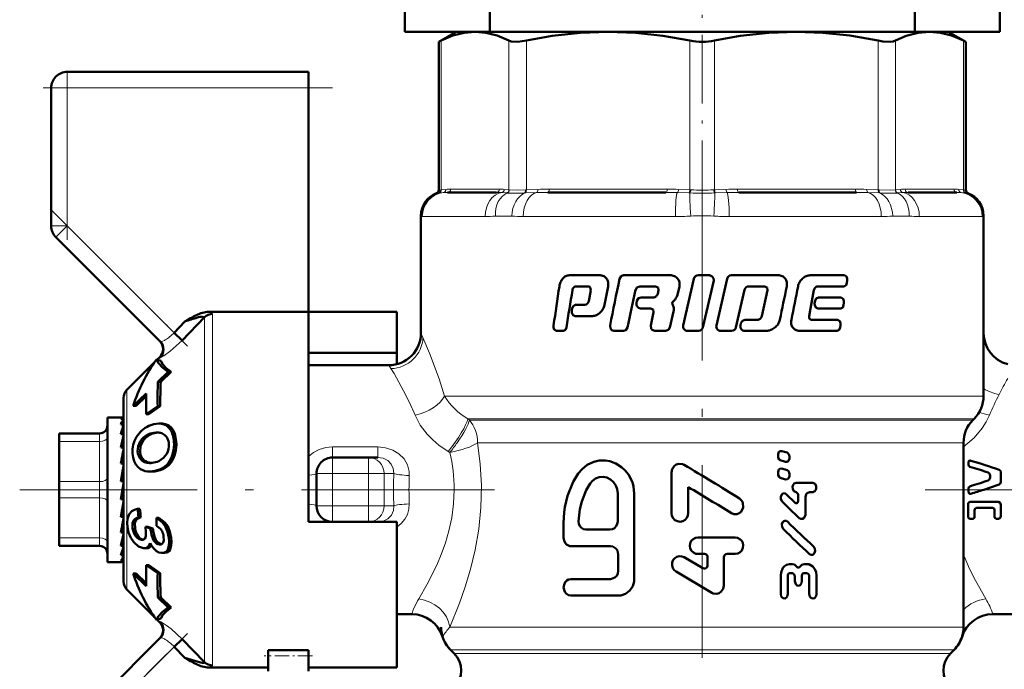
# Model space of a CAD drawing. Extents: x -1595 to 1972, y -1757 to 691.
# Tile 38 of 59: x 109 to 170, y -160 to -119. Entities that reach past the tile are written whole.
import ezdxf

# ---------------------------------------------------------------- set-up
doc = ezdxf.new("R2010")
doc.units = 0
doc.linetypes.add('DASHDOT', pattern=[18.5, 12, -3, 0.5, -3])

msp = doc.modelspace()

# ---------------------------------------------------------------- linework, layer by layer
at = {"color": 7, "linetype": 'DASHDOT', "lineweight": 18, "ltscale": 0.355646}
msp.add_line((151.565, -130.942), (151.565, -116.716), dxfattribs=at)
at = {"color": 7, "lineweight": 50}
for p, q in [((133.065, -119.902), (133.065, -117.902)), ((170.065, -119.902), (170.065, -117.902)), ((138.345, -119.902), (138.345, -118.402)), ((164.786, -119.902), (164.786, -118.402)), ((133.065, -119.902), (136.265, -119.902)), ((136.265, -119.902), (135.169, -120.535)), ((136.265, -119.902), (135.169, -120.535)), ((136.265, -119.902), (137.43, -119.902)), ((137.43, -119.902), (137.401, -119.902)), ((137.459, -119.902), (137.43, -119.902)), ((137.43, -119.902), (145.71, -119.902)), ((145.71, -119.902), (151.565, -119.902)), ((151.565, -119.902), (157.42, -119.902)), ((157.42, -119.902), (165.701, -119.902)), ((164.786, -119.902), (170.065, -119.902)), ((165.701, -119.902), (165.671, -119.902)), ((165.729, -119.902), (165.701, -119.902)), ((165.701, -119.902), (166.865, -119.902)), ((166.865, -119.902), (167.961, -120.535)), ((166.865, -119.902), (167.961, -120.535)), ((135.322, -120.457), (135.169, -120.535)), ((135.169, -129.757), (135.169, -120.535)), ((167.961, -120.535), (167.809, -120.457)), ((167.961, -129.757), (167.961, -120.535)), ((167.961, -129.757), (167.961, -120.535)), ((112.065, -122.402), (127.065, -122.402)), ((127.065, -122.402), (127.065, -123.402)), ((111.065, -131.988), (111.065, -123.402)), ((127.065, -123.402), (127.065, -137.331)), ((138.764, -129.902), (135.726, -129.902)), ((149.3, -129.902), (141.967, -129.902)), ((161.163, -129.902), (153.83, -129.902)), ((167.404, -129.902), (164.367, -129.902)), ((134.065, -131.349), (134.065, -138.652)), ((169.065, -131.349), (169.065, -138.652)), ((169.065, -142.573), (169.065, -131.349)), ((111.358, -132.695), (117.847, -139.183)), ((143.28, -135.058), (145.206, -135.058)), ((146.664, -135.058), (149.55, -135.058)), ((151.047, -135.272), (150.375, -138.181)), ((151.32, -135.058), (152.004, -135.058)), ((153.111, -135.272), (152.441, -138.181)), ((153.381, -135.058), (156.284, -135.058)), ((158.276, -135.058), (160.408, -135.058)), ((143.71, -135.747), (144.47, -135.747)), ((144.599, -135.814), (144.625, -135.979)), ((145.476, -136.902), (145.706, -135.749)), ((147.676, -135.747), (148.661, -135.747)), ((148.661, -135.747), (148.819, -135.814)), ((148.819, -135.814), (148.851, -135.979)), ((150.022, -136.266), (150.142, -135.749)), ((151.604, -138.302), (152.277, -135.393)), ((153.661, -138.302), (154.192, -135.961)), ((154.457, -135.747), (155.443, -135.747)), ((155.443, -135.747), (155.596, -135.814)), ((155.596, -135.814), (155.626, -135.978)), ((158.749, -135.747), (160.387, -135.747)), ((160.563, -135.532), (160.583, -135.392)), ((144.625, -135.979), (144.498, -136.672)), ((147.756, -136.442), (148.506, -136.442)), ((148.851, -135.979), (148.797, -136.211)), ((149.72, -136.732), (149.885, -136.556)), ((155.626, -135.978), (155.272, -137.6)), ((158.296, -137.133), (158.509, -135.978)), ((158.794, -136.442), (160.197, -136.442)), ((143.479, -137.119), (143.457, -137.259)), ((143.676, -136.904), (144.26, -136.904)), ((147.5, -136.655), (147.47, -136.796)), ((147.725, -137.132), (148.351, -137.132)), ((148.351, -137.132), (148.508, -137.198)), ((148.508, -137.198), (148.54, -137.362)), ((149.78, -137.013), (149.705, -136.853)), ((158.211, -137.596), (158.296, -137.133)), ((158.581, -136.655), (158.555, -136.796)), ((158.768, -137.132), (160.175, -137.132)), ((160.355, -136.918), (160.377, -136.778)), ((120.606, -137.664), (119.203, -139.108)), ((119.735, -137.729), (119.558, -137.83)), ((120.606, -137.664), (120.608, -137.651)), ((127.065, -137.331), (120.875, -137.331)), ((127.065, -148.402), (127.065, -137.331)), ((127.065, -137.331), (132.565, -137.331)), ((132.565, -137.331), (132.565, -139.883)), ((143.653, -137.593), (144.729, -137.593)), ((148.54, -137.362), (148.358, -138.181)), ((149.554, -138.302), (149.783, -137.303)), ((119.383, -137.932), (118.708, -138.631)), ((119.558, -137.83), (119.383, -137.932)), ((153.967, -138.04), (153.935, -138.18)), ((154.233, -137.826), (154.986, -137.826)), ((158.369, -137.827), (159.979, -137.827)), ((160.142, -138.303), (160.164, -138.162)), ((119.203, -139.108), (118.708, -138.631)), ((142.486, -138.516), (142.929, -138.516)), ((146.067, -138.516), (146.674, -138.516)), ((148.62, -138.516), (149.286, -138.516)), ((150.647, -138.516), (151.331, -138.516)), ((152.713, -138.516), (153.392, -138.516)), ((154.201, -138.516), (155.547, -138.516)), ((157.616, -138.516), (159.957, -138.516)), ((117.655, -140.308), (117.818, -140.145)), ((127.065, -139.883), (132.565, -139.883)), ((132.565, -139.883), (132.565, -140.589)), ((115.77, -142.193), (117.499, -140.463)), ((117.619, -140.294), (117.616, -140.296)), ((117.879, -140.392), (117.619, -140.294)), ((132.065, -140.652), (127.065, -140.652)), ((117.701, -141.696), (118.347, -141.069)), ((118.529, -141.069), (117.881, -141.696)), ((118.529, -141.069), (118.347, -141.069)), ((117.701, -141.696), (117.881, -141.696)), ((115.565, -154.116), (115.565, -142.688)), ((116.972, -142.406), (116.172, -143.19)), ((116.968, -142.583), (116.347, -143.19)), ((116.347, -143.19), (116.172, -143.19)), ((117.687, -143.202), (116.975, -143.702)), ((117.849, -143.202), (117.136, -143.702)), ((117.849, -143.202), (117.687, -143.202)), ((114.565, -143.902), (114.565, -144.505)), ((115.543, -143.902), (114.565, -143.902)), ((115.543, -143.902), (115.565, -143.904)), ((116.975, -143.702), (117.136, -143.702)), ((114.565, -144.505), (114.565, -152.902)), ((115.565, -143.987), (115.389, -143.987)), ((115.565, -144.343), (115.389, -144.343)), ((115.527, -144.505), (115.565, -144.4)), ((117.917, -144.288), (117.762, -144.288)), ((168.401, -144.066), (168.479, -143.988)), ((111.565, -144.902), (114.065, -144.902)), ((111.565, -145.036), (111.565, -144.902)), ((111.565, -145.402), (111.565, -145.036)), ((115.565, -144.954), (115.389, -144.954)), ((115.565, -144.829), (115.559, -144.954)), ((117.562, -144.845), (117.643, -144.842)), ((117.562, -144.845), (117.714, -144.845)), ((111.565, -147.902), (111.565, -145.402)), ((115.565, -145.382), (115.544, -145.781)), ((115.565, -145.611), (115.553, -145.781)), ((167.815, -145.48), (167.815, -156.952)), ((115.565, -145.781), (115.389, -145.781)), ((115.565, -146.125), (115.523, -146.773)), ((156.275, -146.239), (156.275, -146.325)), ((156.838, -146.097), (156.506, -145.995)), ((156.986, -146.427), (156.986, -146.34)), ((115.565, -146.773), (115.389, -146.773)), ((115.565, -146.402), (115.547, -146.402)), ((117.346, -146.733), (117.326, -146.735)), ((128.565, -146.402), (130.811, -146.402)), ((130.811, -146.402), (131.391, -146.402)), ((156.42, -146.569), (156.751, -146.67)), ((168.132, -146.646), (168.132, -146.849)), ((115.565, -147.011), (115.484, -147.867)), ((117.351, -147.278), (117.206, -147.278)), ((127.565, -149.402), (127.565, -147.402)), ((149.651, -147.332), (149.651, -149.862)), ((156.275, -147.327), (156.275, -147.414)), ((156.838, -147.186), (156.506, -147.084)), ((156.986, -147.516), (156.986, -147.429)), ((169.472, -147.64), (169.472, -147.523)), ((170.14, -147.899), (170.14, -147.34)), ((111.565, -147.902), (111.565, -148.902)), ((115.565, -147.867), (115.389, -147.867)), ((115.389, -148.995), (115.565, -147.996)), ((156.42, -147.657), (156.751, -147.759)), ((157.399, -147.978), (158.434, -147.978)), ((127.065, -150.402), (127.065, -148.402)), ((146.303, -150.374), (146.303, -148.63)), ((147.333, -153.965), (147.333, -148.63)), ((150.692, -149.862), (150.692, -148.24)), ((157.338, -149.215), (156.785, -148.679)), ((157.412, -148.549), (157.399, -148.549)), ((157.535, -148.707), (157.536, -149.088)), ((158.434, -148.548), (158.233, -148.548)), ((168.132, -148.402), (168.132, -148.321)), ((168.132, -148.529), (168.132, -148.402)), ((111.565, -151.402), (111.565, -148.902)), ((115.389, -148.942), (115.477, -148.942)), ((115.565, -148.995), (115.389, -148.995)), ((115.565, -148.985), (115.477, -148.942)), ((157.984, -149.911), (157.983, -148.865)), ((168.097, -150.065), (168.097, -149.315)), ((168.237, -149.159), (169.986, -149.159)), ((170.14, -150.027), (170.14, -149.353)), ((115.495, -149.515), (115.565, -149.948)), ((116.584, -149.6), (116.439, -149.6)), ((168.501, -150.09), (168.501, -149.685)), ((169.62, -149.531), (168.639, -149.531)), ((169.747, -150.09), (169.747, -149.685)), ((115.565, -150.086), (115.389, -150.086)), ((115.565, -150.402), (115.527, -150.402)), ((115.565, -150.814), (115.528, -150.395)), ((115.565, -150.544), (115.535, -150.544)), ((116.644, -150.118), (116.498, -150.118)), ((117.767, -150.158), (117.621, -150.158)), ((132.565, -150.402), (127.065, -150.402)), ((131.391, -150.402), (131.306, -150.402)), ((132.565, -159.473), (132.565, -150.402)), ((142.941, -150.477), (142.941, -151.4)), ((168.386, -150.217), (168.237, -150.217)), ((169.986, -150.217), (169.852, -150.217)), ((115.565, -151.071), (115.389, -151.071)), ((115.565, -151.528), (115.548, -151.251)), ((117.246, -150.826), (116.921, -150.706)), ((117.069, -150.706), (116.921, -150.706)), ((117.069, -150.706), (117.394, -150.826)), ((117.394, -150.826), (117.246, -150.826)), ((117.962, -150.98), (117.966, -150.989)), ((144.321, -150.887), (145.823, -150.887)), ((111.565, -151.402), (111.565, -151.902)), ((115.565, -151.888), (115.389, -151.888)), ((116.709, -151.523), (116.673, -151.521)), ((117.838, -151.821), (117.802, -151.819)), ((151.292, -151.376), (153.611, -151.376)), ((114.065, -151.902), (111.565, -151.902)), ((115.565, -152.486), (115.389, -152.486)), ((115.565, -152.046), (115.562, -151.98)), ((116.847, -152.042), (116.799, -152.039)), ((117.001, -152.042), (116.847, -152.042)), ((117.979, -152.34), (117.93, -152.338)), ((118.132, -152.34), (117.979, -152.34)), ((143.387, -151.913), (145.846, -151.913)), ((146.338, -152.426), (146.338, -153.452)), ((151.696, -152.403), (151.292, -152.403)), ((153.108, -152.403), (153.611, -152.403)), ((115.444, -152.902), (114.565, -152.902)), ((115.565, -152.828), (115.389, -152.828)), ((115.565, -152.891), (115.499, -152.891)), ((116.975, -153.102), (117.687, -153.602)), ((117.136, -153.102), (116.975, -153.102)), ((117.136, -153.102), (117.849, -153.602)), ((151.595, -153.291), (150.434, -152.606)), ((151.898, -152.609), (151.898, -153.112)), ((152.907, -154.364), (152.907, -152.609)), ((156.986, -153.037), (157.17, -153.037)), ((157.912, -153.035), (158.1, -153.035)), ((116.172, -153.613), (116.972, -154.398)), ((116.347, -153.613), (116.172, -153.613)), ((116.347, -153.613), (116.968, -154.22)), ((117.849, -153.602), (117.687, -153.602)), ((149.93, -153.499), (152.151, -154.812)), ((157.195, -153.607), (156.999, -153.607)), ((158.088, -153.606), (157.888, -153.606)), ((143.387, -153.965), (145.846, -153.965)), ((156.444, -153.751), (156.445, -154.891)), ((156.878, -154.891), (156.877, -153.766)), ((157.318, -153.765), (157.318, -154.098)), ((157.764, -154.097), (157.764, -153.765)), ((158.213, -153.764), (158.214, -154.889)), ((158.667, -154.888), (158.666, -153.747)), ((115.77, -154.611), (117.499, -156.34)), ((117.701, -155.108), (118.347, -155.735)), ((117.881, -155.108), (117.701, -155.108)), ((117.881, -155.108), (118.529, -155.735)), ((143.387, -154.991), (146.338, -154.991)), ((118.529, -155.735), (118.347, -155.735)), ((133.499, -156.152), (132.565, -156.152)), ((169.631, -156.152), (176.065, -156.152)), ((117.616, -156.508), (117.619, -156.51)), ((117.619, -156.51), (117.879, -156.411)), ((117.655, -156.496), (117.818, -156.659)), ((117.847, -157.62), (111.651, -163.816)), ((118.708, -158.173), (119.203, -157.696)), ((119.203, -157.696), (120.606, -159.14)), ((119.383, -158.871), (118.708, -158.173)), ((124.565, -158.398), (127.065, -158.398)), ((124.565, -158.398), (124.565, -158.734)), ((127.065, -158.398), (127.065, -158.734)), ((135.901, -158.366), (136.126, -158.591)), ((167.005, -158.591), (167.229, -158.366)), ((119.383, -158.871), (119.558, -158.974)), ((119.558, -158.974), (119.735, -159.075)), ((124.565, -158.734), (124.565, -159.688)), ((127.065, -158.734), (127.065, -159.688)), ((120.875, -159.473), (124.565, -159.473)), ((127.065, -159.473), (132.565, -159.473))]:
    msp.add_line(p, q, dxfattribs=at)
at = {"color": 7, "lineweight": 18}
for p, q in [((135.322, -120.457), (135.322, -129.743)), ((139.538, -129.743), (139.538, -120.457)), ((140.62, -120.457), (140.62, -129.743)), ((150.8, -129.743), (150.8, -120.457)), ((152.331, -120.457), (152.331, -129.743)), ((162.51, -129.743), (162.51, -120.457)), ((163.592, -120.457), (163.592, -129.743)), ((167.809, -129.743), (167.809, -120.457)), ((112.065, -123.402), (112.065, -122.402)), ((111.065, -123.402), (112.065, -123.402)), ((112.065, -123.402), (127.065, -123.402)), ((112.065, -123.402), (112.065, -131.988)), ((135.169, -129.757), (135.301, -129.745)), ((135.301, -129.745), (135.322, -129.743)), ((135.322, -129.743), (135.615, -129.715)), ((135.911, -129.702), (138.949, -129.702)), ((139.245, -129.715), (139.538, -129.743)), ((139.538, -129.743), (139.56, -129.745)), ((140.569, -129.745), (140.62, -129.743)), ((140.62, -129.743), (141.329, -129.715)), ((142.044, -129.702), (149.377, -129.702)), ((150.091, -129.715), (150.8, -129.743)), ((150.8, -129.743), (150.852, -129.745)), ((152.278, -129.745), (152.331, -129.743)), ((152.331, -129.743), (153.039, -129.715)), ((153.754, -129.702), (161.087, -129.702)), ((161.801, -129.715), (162.51, -129.743)), ((162.51, -129.743), (162.562, -129.745)), ((163.57, -129.745), (163.592, -129.743)), ((163.592, -129.743), (163.886, -129.715)), ((164.182, -129.702), (167.219, -129.702)), ((167.515, -129.715), (167.809, -129.743)), ((167.809, -129.743), (167.83, -129.745)), ((167.83, -129.745), (167.961, -129.757)), ((135.169, -129.937), (135.039, -129.944)), ((135.189, -129.936), (135.169, -129.937)), ((135.455, -129.913), (135.189, -129.936)), ((139.4, -129.936), (139.079, -129.913)), ((139.427, -129.937), (139.4, -129.936)), ((140.571, -129.936), (140.515, -129.937)), ((141.268, -129.913), (140.571, -129.936)), ((150.737, -129.936), (150.017, -129.913)), ((150.796, -129.937), (150.737, -129.936)), ((152.393, -129.936), (152.335, -129.937)), ((153.113, -129.913), (152.393, -129.936)), ((162.559, -129.936), (161.862, -129.913)), ((162.615, -129.937), (162.559, -129.936)), ((163.73, -129.936), (163.703, -129.937)), ((164.052, -129.913), (163.73, -129.936)), ((167.941, -129.936), (167.676, -129.913)), ((167.962, -129.937), (167.941, -129.936)), ((168.091, -129.944), (167.962, -129.937)), ((134.08, -131.376), (134.065, -131.349)), ((134.145, -131.402), (138.064, -131.402)), ((139.711, -131.376), (138.692, -131.376)), ((140.431, -131.402), (149.891, -131.402)), ((153.239, -131.402), (162.699, -131.402)), ((164.439, -131.376), (163.42, -131.376)), ((165.067, -131.402), (168.985, -131.402)), ((169.065, -131.349), (169.05, -131.376)), ((111.065, -131.988), (112.065, -131.988)), ((111.358, -132.695), (112.065, -131.988)), ((118.708, -138.631), (112.065, -131.988)), ((120.606, -148.402), (120.606, -137.664)), ((121.101, -137.464), (121.101, -148.402)), ((134.065, -138.652), (134.187, -138.926)), ((132.201, -140.87), (132.065, -140.652)), ((115.77, -148.402), (115.77, -142.193)), ((135.533, -142.573), (169.065, -142.573)), ((118.07, -144.299), (117.917, -144.299)), ((136.978, -143.988), (168.479, -143.988)), ((136.978, -143.988), (137.08, -144.066)), ((137.08, -144.066), (168.401, -144.066)), ((114.065, -144.902), (114.065, -144.907)), ((114.065, -144.907), (114.065, -145.036)), ((114.065, -145.036), (114.065, -145.402)), ((117.274, -144.953), (117.122, -144.953)), ((118.621, -144.66), (118.47, -144.66)), ((114.065, -145.402), (111.565, -145.402)), ((114.065, -147.902), (114.065, -145.402)), ((116.756, -145.399), (116.605, -145.399)), ((118.847, -145.408), (118.699, -145.408)), ((128.565, -145.745), (128.565, -146.402)), ((128.565, -145.745), (131.391, -145.745)), ((131.391, -145.745), (131.391, -146.402)), ((137.584, -145.48), (137.791, -145.48)), ((137.791, -145.48), (165.13, -145.48)), ((165.13, -145.48), (167.815, -145.48)), ((116.59, -146.019), (116.441, -146.019)), ((118.783, -146.119), (118.637, -146.119)), ((135.864, -146.08), (135.758, -146.017)), ((116.717, -146.432), (116.57, -146.432)), ((117.027, -146.68), (116.881, -146.68)), ((118.499, -146.727), (118.353, -146.727)), ((128.565, -146.402), (128.565, -147.402)), ((130.811, -147.402), (130.811, -146.402)), ((118.016, -147.115), (117.871, -147.115)), ((127.565, -147.402), (128.565, -147.402)), ((128.565, -147.402), (128.565, -149.402)), ((130.811, -147.402), (128.565, -147.402)), ((130.811, -149.402), (130.811, -147.402)), ((130.811, -147.402), (131.772, -147.402)), ((132.374, -147.402), (131.772, -147.402)), ((131.772, -147.402), (131.772, -149.402)), ((111.565, -147.902), (114.065, -147.902)), ((114.065, -147.902), (114.065, -148.902)), ((115.77, -148.402), (115.77, -154.611)), ((120.606, -159.14), (120.606, -148.402)), ((121.101, -148.402), (121.101, -159.339)), ((114.065, -148.902), (111.565, -148.902)), ((114.065, -151.402), (114.065, -148.902)), ((127.565, -149.402), (128.565, -149.402)), ((128.565, -149.402), (130.811, -149.402)), ((128.565, -150.402), (128.565, -149.402)), ((130.811, -149.402), (131.772, -149.402)), ((130.811, -149.402), (130.811, -150.402)), ((131.772, -149.402), (132.374, -149.402)), ((116.278, -150.807), (116.129, -150.807)), ((117.405, -150.957), (117.257, -150.957)), ((118.31, -150.676), (118.163, -150.676)), ((111.565, -151.402), (114.065, -151.402)), ((114.065, -151.402), (114.065, -151.902)), ((116.476, -151.302), (116.325, -151.302)), ((116.743, -151.521), (116.673, -151.521)), ((117.872, -151.819), (117.802, -151.819)), ((118.525, -151.402), (118.376, -151.402)), ((118.468, -152.115), (118.317, -152.115)), ((167.815, -152.46), (167.846, -152.536)), ((167.846, -152.536), (167.816, -152.543)), ((117.818, -156.659), (117.829, -156.656)), ((135.86, -156.952), (167.815, -156.952)), ((112.065, -164.816), (118.708, -158.173)), ((167.229, -158.366), (135.901, -158.366)), ((136.126, -158.591), (167.005, -158.591))]:
    msp.add_line(p, q, dxfattribs=at)
at = {"color": 7, "linetype": 'DASHDOT', "lineweight": 18, "ltscale": 0.257589}
msp.add_line((112.065, -122.543), (112.065, -132.847), dxfattribs=at)
at = {"color": 7, "linetype": 'DASHDOT', "lineweight": 18, "ltscale": 0.450015}
msp.add_line((128.565, -123.402), (110.565, -123.402), dxfattribs=at)
at = {"color": 7, "linetype": 'DASHDOT', "lineweight": 18}
for p, q in [((151.565, -128.366), (151.565, -164.058)), ((138.638, -148.402), (109.104, -148.402)), ((165.44, -148.402), (193.94, -148.402))]:
    msp.add_line(p, q, dxfattribs=at)
at = {"color": 7, "linetype": 'DASHDOT', "lineweight": 18, "ltscale": 0.302371}
msp.add_line((110.999, -130.921), (119.551, -139.474), dxfattribs=at)
at = {"color": 7, "linetype": 'DASHDOT', "lineweight": 18, "ltscale": 0.067371}
msp.add_line((128.341, -147.402), (131.035, -147.402), dxfattribs=at)
at = {"color": 7, "linetype": 'DASHDOT', "lineweight": 18, "ltscale": 0.06}
for p, q in [((128.565, -149.602), (128.565, -147.202)), ((130.811, -149.602), (130.811, -147.202))]:
    msp.add_line(p, q, dxfattribs=at)
at = {"color": 7, "linetype": 'DASHDOT', "lineweight": 18, "ltscale": 0.067386}
msp.add_line((131.036, -149.402), (128.34, -149.402), dxfattribs=at)
at = {"color": 7, "linetype": 'DASHDOT', "lineweight": 18, "ltscale": 0.296715}
msp.add_line((119.538, -157.343), (111.146, -165.736), dxfattribs=at)
at = {"color": 7, "linetype": 'DASHDOT', "lineweight": 18, "ltscale": 0.075015}
msp.add_line((127.315, -158.734), (124.315, -158.734), dxfattribs=at)
at = {"color": 7, "lineweight": 50}
for points in [[(137.43, -119.902), (136.751, -119.961), (136.055, -120.142), (135.322, -120.457)], [(139.538, -120.457), (138.805, -120.142), (138.108, -119.961), (137.43, -119.902)], [(145.71, -119.902), (143.989, -119.967), (142.219, -120.167), (140.62, -120.457)], [(150.8, -120.457), (149.111, -120.154), (147.414, -119.966), (145.71, -119.902)], [(157.42, -119.902), (155.699, -119.967), (153.929, -120.167), (152.331, -120.457)], [(162.51, -120.457), (160.742, -120.143), (159.06, -119.961), (157.42, -119.902)], [(165.701, -119.902), (164.988, -119.967), (164.254, -120.167), (163.592, -120.457)], [(167.809, -120.457), (167.076, -120.142), (166.38, -119.961), (165.701, -119.902)], [(140.62, -120.457), (140.086, -120.531), (139.683, -120.507), (139.538, -120.457)], [(163.592, -120.457), (163.447, -120.507), (163.263, -120.532), (162.794, -120.507), (162.51, -120.457)], [(146.664, -135.058), (146.519, -135.108), (146.42, -135.272)], [(152.277, -135.393), (152.269, -135.246), (152.185, -135.124), (152.004, -135.058)], [(160.583, -135.392), (160.58, -135.259), (160.535, -135.139), (160.408, -135.058)], [(147.421, -135.961), (147.498, -135.82), (147.676, -135.747)], [(160.387, -135.747), (160.507, -135.677), (160.563, -135.532)], [(147.756, -136.442), (147.606, -136.492), (147.5, -136.655)], [(158.794, -136.442), (158.654, -136.507), (158.581, -136.655)], [(160.377, -136.778), (160.375, -136.644), (160.328, -136.523), (160.197, -136.442)], [(143.676, -136.904), (143.543, -136.971), (143.479, -137.119)], [(147.47, -136.796), (147.476, -136.941), (147.591, -137.092), (147.725, -137.132)], [(158.555, -136.796), (158.559, -136.934), (158.65, -137.088), (158.768, -137.132)], [(160.175, -137.132), (160.298, -137.063), (160.355, -136.918)], [(143.457, -137.259), (143.46, -137.394), (143.489, -137.478), (143.542, -137.547), (143.653, -137.593)], [(142.317, -138.18), (142.319, -138.312), (142.361, -138.433), (142.486, -138.516)], [(142.929, -138.516), (143.053, -138.447), (143.113, -138.302)], [(145.831, -138.181), (145.852, -138.367), (145.94, -138.475), (146.067, -138.516)], [(146.674, -138.516), (146.819, -138.466), (146.92, -138.302)], [(148.358, -138.181), (148.384, -138.372), (148.444, -138.448), (148.62, -138.516)], [(149.286, -138.516), (149.457, -138.456), (149.554, -138.302)], [(154.233, -137.826), (154.063, -137.886), (153.967, -138.04)], [(159.957, -138.516), (160.082, -138.448), (160.142, -138.303)], [(160.164, -138.162), (160.162, -138.029), (160.122, -137.919), (159.979, -137.827)], [(117.619, -140.294), (117.74, -140.535), (117.989, -140.794), (118.347, -141.069)], [(117.879, -140.392), (118.004, -140.605), (118.225, -140.831), (118.529, -141.069)], [(117.139, -144.438), (117.455, -144.327), (117.762, -144.288)], [(118.621, -144.66), (118.753, -144.929), (118.847, -145.408)], [(116.756, -145.399), (116.623, -145.7), (116.59, -146.019)], [(116.627, -147.119), (116.463, -146.995), (116.328, -146.834), (116.223, -146.632), (116.154, -146.4), (116.12, -146.142)], [(116.57, -146.432), (116.456, -146.148), (116.441, -146.019)], [(116.59, -146.019), (116.627, -146.243), (116.717, -146.432)], [(118.251, -146.171), (118.053, -146.427), (117.756, -146.62)], [(156.506, -145.995), (156.395, -146.006), (156.335, -146.055), (156.278, -146.2), (156.275, -146.239)], [(156.275, -146.325), (156.288, -146.416), (156.346, -146.522), (156.42, -146.568)], [(156.986, -146.34), (156.973, -146.249), (156.932, -146.166), (156.838, -146.097)], [(147.333, -148.63), (147.283, -148.208), (147.214, -147.929), (146.969, -147.448), (146.771, -147.203), (146.542, -146.993), (146.19, -146.773), (145.82, -146.636), (145.546, -146.587), (145.143, -146.591), (144.813, -146.662), (144.402, -146.85), (144.083, -147.118), (143.843, -147.399)], [(150.431, -146.858), (150.33, -146.812), (150.109, -146.79), (149.949, -146.837), (149.812, -146.934), (149.688, -147.119), (149.651, -147.332)], [(156.751, -146.67), (156.863, -146.66), (156.924, -146.612), (156.983, -146.466), (156.986, -146.427)], [(117.871, -147.115), (117.537, -147.235), (117.206, -147.278)], [(143.843, -147.399), (143.537, -147.919), (143.188, -148.789), (143.025, -149.481), (142.98, -149.798), (142.941, -150.477)], [(146.303, -148.63), (146.273, -148.376), (146.184, -148.136), (146.041, -147.927), (145.853, -147.762), (145.633, -147.652), (145.394, -147.606), (145.155, -147.626), (144.93, -147.71), (144.735, -147.85), (144.596, -148.014)], [(156.506, -147.084), (156.395, -147.094), (156.335, -147.144), (156.278, -147.289), (156.275, -147.327)], [(156.275, -147.414), (156.288, -147.504), (156.346, -147.61), (156.42, -147.657)], [(156.751, -147.759), (156.863, -147.749), (156.924, -147.7), (156.983, -147.554), (156.986, -147.516)], [(156.986, -147.429), (156.973, -147.338), (156.932, -147.255), (156.838, -147.186)], [(169.472, -147.523), (169.461, -147.454), (169.413, -147.373), (169.354, -147.337)], [(170.032, -147.161), (170.088, -147.198), (170.131, -147.274), (170.14, -147.34)], [(144.596, -148.014), (144.346, -148.438), (144.065, -149.131), (143.944, -149.618), (143.866, -150.36)], [(157.399, -147.978), (157.279, -148.023), (157.213, -148.108), (157.179, -148.226), (157.188, -148.349), (157.265, -148.491), (157.399, -148.549)], [(158.434, -148.548), (158.574, -148.487), (158.622, -148.421), (158.658, -148.301), (158.65, -148.176), (158.582, -148.047), (158.434, -147.978)], [(169.354, -147.827), (169.413, -147.79), (169.461, -147.709), (169.472, -147.64)], [(170.14, -147.899), (170.123, -147.986), (170.032, -148.079)], [(156.785, -148.679), (156.721, -148.635), (156.619, -148.626), (156.559, -148.651), (156.51, -148.695), (156.445, -148.842), (156.451, -149.002), (156.525, -149.135)], [(157.412, -148.549), (157.533, -148.685), (157.535, -148.707)], [(157.983, -148.865), (158.026, -148.688), (158.079, -148.615), (158.233, -148.548)], [(168.28, -148.655), (168.235, -148.658), (168.174, -148.63), (168.139, -148.572), (168.132, -148.529)], [(153.38, -149.867), (153.533, -149.928), (153.707, -149.931), (153.822, -149.893), (153.958, -149.795), (154.055, -149.658), (154.105, -149.501), (154.085, -149.227), (154.016, -149.088), (153.87, -148.946)], [(157.536, -149.088), (157.514, -149.179), (157.485, -149.215), (157.447, -149.24), (157.389, -149.243), (157.338, -149.215)], [(168.097, -149.315), (168.11, -149.247), (168.152, -149.191), (168.237, -149.159)], [(169.986, -149.159), (170.102, -149.225), (170.14, -149.353)], [(115.81, -150.739), (115.79, -150.466), (115.812, -150.21), (115.912, -149.932), (116.086, -149.738), (116.25, -149.649), (116.439, -149.6)], [(149.651, -149.862), (149.678, -150.025), (149.751, -150.174), (149.867, -150.293), (150.016, -150.369), (150.181, -150.394), (150.345, -150.363), (150.491, -150.282), (150.603, -150.159), (150.671, -150.006), (150.692, -149.862)], [(157.586, -150.165), (157.689, -150.223), (157.805, -150.216), (157.901, -150.146), (157.98, -149.969), (157.984, -149.911)], [(168.639, -149.531), (168.538, -149.58), (168.501, -149.685)], [(169.747, -149.685), (169.714, -149.582), (169.62, -149.531)], [(170.14, -150.027), (170.116, -150.13), (170.084, -150.174), (169.986, -150.217)], [(116.129, -150.807), (116.128, -150.494), (116.183, -150.329), (116.285, -150.207), (116.498, -150.118)], [(116.644, -150.118), (116.432, -150.207), (116.331, -150.328), (116.276, -150.492), (116.278, -150.807)], [(117.615, -150.644), (117.855, -150.828), (117.962, -150.98)], [(117.621, -150.158), (117.982, -150.435), (118.163, -150.676)], [(117.767, -150.158), (118.128, -150.435), (118.31, -150.676)], [(143.866, -150.36), (143.885, -150.52), (143.948, -150.668), (144.05, -150.786), (144.18, -150.862), (144.321, -150.887)], [(145.823, -150.887), (145.97, -150.862), (146.106, -150.788), (146.212, -150.674), (146.28, -150.529), (146.303, -150.374)], [(156.86, -150.386), (156.795, -150.343), (156.694, -150.333), (156.634, -150.358), (156.584, -150.402), (156.518, -150.548), (156.525, -150.71), (156.599, -150.842)], [(168.237, -150.217), (168.171, -150.199), (168.11, -150.131), (168.097, -150.065)], [(168.501, -150.09), (168.49, -150.145), (168.441, -150.202), (168.386, -150.217)], [(169.852, -150.217), (169.774, -150.175), (169.747, -150.09)], [(116.203, -151.675), (116.009, -151.39), (115.877, -151.057), (115.81, -150.739)], [(116.959, -151.188), (116.943, -151.327), (116.889, -151.44)], [(117.802, -151.819), (117.634, -151.767), (117.457, -151.594), (117.379, -151.448), (117.303, -151.216), (117.257, -150.957)], [(117.405, -150.957), (117.481, -151.321), (117.569, -151.531), (117.688, -151.692), (117.907, -151.813)], [(118.163, -150.676), (118.301, -151.02), (118.376, -151.402)], [(118.31, -150.676), (118.449, -151.02), (118.525, -151.402)], [(116.799, -152.039), (116.499, -151.933), (116.203, -151.675)], [(116.673, -151.521), (116.542, -151.486), (116.421, -151.406), (116.325, -151.302)], [(116.476, -151.302), (116.603, -151.432), (116.779, -151.515)], [(117.215, -151.724), (117.111, -151.923), (116.994, -152.012), (116.847, -152.042)], [(117.93, -152.338), (117.769, -152.301), (117.615, -152.221), (117.465, -152.092), (117.333, -151.926), (117.215, -151.724)], [(118.055, -151.317), (118.065, -151.557), (118.037, -151.689), (117.976, -151.778), (117.914, -151.811), (117.838, -151.821)], [(118.376, -151.402), (118.395, -151.645), (118.385, -151.872), (118.317, -152.115)], [(118.525, -151.402), (118.545, -151.645), (118.535, -151.873), (118.468, -152.115)], [(142.941, -151.4), (142.964, -151.56), (143.026, -151.703), (143.126, -151.817), (143.32, -151.907), (143.387, -151.913)], [(151.292, -151.376), (151.134, -151.403), (150.991, -151.477), (150.879, -151.594), (150.808, -151.742), (150.787, -151.903), (150.817, -152.063), (150.895, -152.207), (151.013, -152.318), (151.161, -152.385), (151.292, -152.403)], [(153.611, -152.403), (153.77, -152.375), (153.913, -152.299), (154.025, -152.177), (154.093, -152.024), (154.11, -151.861), (154.082, -151.719), (154.016, -151.588), (153.903, -151.473), (153.755, -151.399), (153.611, -151.376)], [(118.317, -152.115), (118.227, -152.244), (118.105, -152.321), (117.979, -152.34)], [(118.468, -152.115), (118.394, -152.229), (118.295, -152.305), (118.132, -152.34)], [(145.846, -151.913), (145.997, -151.939), (146.195, -152.064), (146.285, -152.196), (146.338, -152.426)], [(158.227, -152.408), (158.342, -152.464), (158.443, -152.446), (158.507, -152.399), (158.554, -152.332), (158.587, -152.211), (158.576, -152.086), (158.498, -151.951)], [(150.434, -152.606), (150.289, -152.55), (150.134, -152.54), (149.989, -152.576), (149.861, -152.656), (149.758, -152.775), (149.693, -152.934), (149.683, -153.113), (149.732, -153.283), (149.824, -153.415), (149.93, -153.499)], [(151.898, -153.112), (151.86, -153.232), (151.758, -153.308), (151.672, -153.316), (151.595, -153.291)], [(156.986, -153.037), (156.8, -153.08), (156.678, -153.162), (156.581, -153.275), (156.465, -153.552), (156.444, -153.751)], [(157.447, -153.197), (157.297, -153.066), (157.17, -153.037)], [(157.912, -153.036), (157.755, -153.08), (157.632, -153.197)], [(158.666, -153.747), (158.64, -153.536), (158.564, -153.34), (158.437, -153.176), (158.186, -153.044), (158.1, -153.035)], [(146.338, -153.452), (146.313, -153.612), (146.242, -153.756), (146.132, -153.869), (145.92, -153.959), (145.846, -153.965)], [(156.877, -153.766), (156.897, -153.679), (156.939, -153.627), (156.999, -153.607)], [(157.195, -153.607), (157.316, -153.743), (157.318, -153.765)], [(157.632, -153.197), (157.582, -153.242), (157.517, -153.248), (157.477, -153.229), (157.447, -153.197)], [(157.764, -153.765), (157.784, -153.676), (157.828, -153.625), (157.888, -153.606)], [(158.088, -153.606), (158.154, -153.629), (158.192, -153.675), (158.213, -153.764)], [(143.387, -153.965), (143.253, -153.989), (143.141, -154.05), (143.034, -154.163), (142.963, -154.319), (142.941, -154.486), (143.009, -154.75), (143.1, -154.872), (143.242, -154.964), (143.387, -154.991)], [(146.338, -154.991), (146.494, -154.978), (146.795, -154.876), (147.061, -154.67), (147.239, -154.396), (147.322, -154.11), (147.333, -153.965)], [(157.318, -154.098), (157.376, -154.29), (157.466, -154.366), (157.54, -154.383)], [(157.54, -154.383), (157.649, -154.346), (157.743, -154.217), (157.764, -154.097)], [(152.151, -154.812), (152.248, -154.856), (152.46, -154.878), (152.614, -154.834), (152.747, -154.743), (152.868, -154.566), (152.907, -154.364)], [(156.445, -154.891), (156.479, -155.046), (156.524, -155.112), (156.588, -155.159), (156.69, -155.173), (156.74, -155.156), (156.803, -155.107), (156.847, -155.039), (156.878, -154.891)], [(158.214, -154.889), (158.254, -155.051), (158.305, -155.116), (158.373, -155.16), (158.472, -155.17), (158.541, -155.143), (158.643, -155.018), (158.667, -154.888)], [(118.347, -155.735), (117.989, -156.009), (117.74, -156.269), (117.619, -156.51)], [(118.529, -155.735), (118.225, -155.973), (118.004, -156.199), (117.879, -156.411)], [(120.606, -159.14), (120.609, -159.155), (120.602, -159.167), (120.588, -159.176), (120.554, -159.182), (120.456, -159.176), (120.201, -159.122), (119.383, -158.871)]]:
    msp.add_lwpolyline(points, dxfattribs=at)
at = {"color": 7, "lineweight": 18}
for points in [[(139.56, -129.745), (140.071, -129.756), (140.569, -129.745)], [(162.562, -129.745), (163.259, -129.756), (163.57, -129.745)], [(120.608, -137.651), (120.603, -137.638), (120.595, -137.631), (120.571, -137.623), (120.478, -137.625)], [(134.187, -138.926), (134.601, -139.909), (135.195, -141.507), (135.533, -142.573)], [(119.203, -139.108), (118.46, -139.791), (118.076, -140.069), (117.927, -140.152), (117.864, -140.173), (117.852, -140.173), (117.847, -140.17)], [(117.847, -139.183), (117.851, -139.187), (117.863, -139.191), (117.881, -139.192), (117.951, -139.177)], [(133.7, -143.769), (133.347, -142.969), (132.986, -142.245), (132.389, -141.18), (132.201, -140.87)], [(135.758, -146.017), (135.176, -145.625), (134.795, -145.304), (134.452, -144.954), (134.018, -144.38), (133.7, -143.769)], [(169.43, -143.769), (169.23, -144.182), (168.975, -144.582), (168.468, -145.177), (167.815, -145.729)], [(127.065, -146.345), (127.376, -146.092), (127.735, -145.904), (128.142, -145.785), (128.565, -145.745)], [(131.391, -145.745), (131.864, -145.792), (132.313, -145.937), (132.698, -146.171), (133.011, -146.488), (133.221, -146.858), (133.326, -147.267), (133.336, -147.516)], [(137.584, -145.48), (137.754, -146.793), (137.826, -148.149), (137.793, -149.519), (137.656, -150.854), (137.429, -152.149), (137.139, -153.352), (136.814, -154.44), (136.461, -155.455), (135.86, -156.952)], [(132.374, -147.402), (132.346, -147.092), (132.221, -146.81), (132.004, -146.588), (131.718, -146.448), (131.391, -146.402)], [(133.927, -155.198), (134.46, -154.274), (135.043, -153.102), (135.327, -152.43), (135.587, -151.708), (135.808, -150.953), (135.982, -150.148), (136.099, -149.281), (136.138, -148.402)], [(131.391, -150.402), (131.721, -150.355), (132.011, -150.211), (132.224, -149.987), (132.348, -149.705), (132.374, -149.402)], [(133.336, -149.288), (133.313, -149.622), (133.221, -149.945), (133.061, -150.245), (132.841, -150.508), (132.565, -150.728)], [(167.846, -152.536), (168.189, -153.325), (168.552, -154.053), (169.203, -155.198)], [(133.59, -155.879), (133.854, -155.328), (133.927, -155.198)], [(117.847, -156.634), (117.853, -156.631), (117.873, -156.632), (117.986, -156.682), (118.239, -156.845), (118.529, -157.069), (119.203, -157.696)], [(117.951, -157.626), (117.887, -157.612), (117.866, -157.612), (117.851, -157.617), (117.847, -157.62)], [(121.101, -159.339), (121.098, -159.359), (121.091, -159.373), (121.067, -159.397), (120.928, -159.459), (120.875, -159.473)]]:
    msp.add_lwpolyline(points, dxfattribs=at)
at = {"color": 7, "lineweight": 50}
for centre, radius, start, end in [((151.554, -116.807), 3.727, 258.32363, 270.17092), ((151.576, -116.804), 3.73, 269.8334, 281.6705), ((112.065, -123.402), 1, 90, 180.00001), ((134.969, -129.757), 0.2, 290.51672, 0.00001), ((168.161, -129.757), 0.2, 179.99999, 249.48328), ((168.161, -129.757), 0.2, 179.99999, 249.48328), ((135.565, -131.349), 1.5, 110.51769, 180.00001), ((135.565, -131.349), 1.5, 110.51769, 180.00001), ((167.565, -131.349), 1.5, 0, 69.48231), ((167.565, -131.349), 1.5, 0, 69.48231), ((112.065, -131.988), 1, 179.99999, 225), ((143.573, -135.849), 0.903, 139.34448, 155.83579), ((143.41, -135.725), 0.698, 118.64801, 138.38533), ((143.283, -135.488), 0.429, 90.37964, 118.93589), ((145.213, -135.549), 0.49, 62.94137, 90.80663), ((145.208, -135.562), 0.504, 36.71166, 63.10246), ((145.153, -135.588), 0.563, 11.0898, 35.48592), ((617.596, -232.176), 481.038, 168.37832, 168.73183), ((149.561, -135.737), 0.679, 66.86778, 90.91643), ((149.597, -135.648), 0.582, 41.67945, 66.67461), ((149.632, -135.599), 0.523, 13.16347, 40.22223), ((151.316, -135.334), 0.275, 89.11094, 166.97414), ((153.378, -135.332), 0.273, 89.42465, 167.35887), ((156.294, -135.629), 0.57, 64.7254, 91.02408), ((156.309, -135.586), 0.525, 38.27596, 64.22031), ((156.28, -135.59), 0.551, 11.57455, 36.69941), ((158.434, -135.955), 0.941, 132.47232, 149.73463), ((158.393, -135.922), 0.888, 114.39792, 131.88496), ((158.281, -135.674), 0.615, 90.44462, 114.47841), ((474.69, -185.625), 335.742, 171.45687, 171.87621), ((143.632, -135.874), 0.967, 155.89295, 172.56033), ((143.815, -136.036), 0.331, 137.97854, 169.90399), ((143.716, -135.938), 0.191, 91.7893, 139.72297), ((144.477, -135.891), 0.143, 32.35771, 92.77573), ((144.98, -135.613), 0.738, 349.41436, 10.45974), ((710.904, -257.597), 576.462, 167.8188, 168.056805), ((149.523, -135.613), 0.633, 347.61232, 12.21465), ((154.456, -136.017), 0.269, 89.79962, 167.93274), ((-341.632, -33.2), 508.891, 348.13579, 348.37446), ((156.103, -135.613), 0.729, 349.27734, 10.5953), ((-287.221, -47.717), 453.372, 348.53592, 348.80355), ((158.313, -135.889), 0.803, 149.39975, 170.02369), ((158.828, -136.045), 0.325, 134.95166, 168.1808), ((158.755, -135.961), 0.214, 91.42166, 136.75346), ((492.046, -193.568), 353.283, 170.61815, 171.00002), ((148.506, -136.157), 0.285, 269.99662, 310.11942), ((148.495, -136.132), 0.312, 308.6956, 345.32352), ((149.177, -136.045), 0.873, 324.15142, 345.36059), ((144.253, -136.688), 0.216, 271.91106, 316.52874), ((144.178, -136.607), 0.326, 315.23756, 348.51035), ((144.565, -136.701), 0.938, 312.66575, 329.88648), ((144.644, -136.747), 0.847, 329.94761, 349.49191), ((149.776, -136.8), 0.0879, 129.32456, 216.22491), ((149.186, -137.163), 0.613, 346.7671, 14.18779), ((123.298, -149.329), 12.05, 106.98067, 108.95648), ((122.689, -142.986), 6.03, 115.46142, 119.32905), ((123.189, -148.758), 11.472, 105.32482, 107.29502), ((121.239, -139.887), 2.608, 107.04695, 115.96607), ((120.846, -140.1), 2.503, 98.44714, 105.97282), ((120.892, -138.735), 1.405, 90.71488, 107.30097), ((144.725, -136.995), 0.598, 270.29965, 294.79983), ((144.624, -136.758), 0.856, 294.32318, 312.37788), ((154.978, -137.526), 0.301, 271.63838, 308.53927), ((154.992, -137.53), 0.289, 306.92792, 346.03383), ((158.407, -137.65), 0.202, 164.70466, 212.95332), ((158.361, -137.678), 0.148, 213.25483, 272.91461), ((150.643, -138.24), 0.275, 167.4877, 270.79395), ((151.335, -138.24), 0.275, 269.11043, 346.95377), ((152.709, -138.24), 0.275, 167.53699, 270.77461), ((153.394, -138.244), 0.272, 269.42258, 347.57658), ((154.202, -138.242), 0.273, 166.93627, 269.78422), ((155.483, -137.576), 0.95, 291.48408, 309.20745), ((155.492, -137.597), 0.929, 309.59402, 327.63251), ((155.533, -137.629), 0.877, 327.99899, 347.14814), ((157.738, -137.971), 0.647, 167.08125, 191.02478), ((157.64, -137.991), 0.547, 190.96753, 216.14272), ((157.616, -137.987), 0.531, 218.00171, 243.12809), ((132.065, -138.652), 2, 269.99886, 0.0007), ((155.546, -137.75), 0.766, 270.03589, 291.85213), ((157.608, -137.997), 0.518, 243.44277, 270.82262), ((171.065, -138.652), 2, 179.99928, 255.52438), ((117.324, -139.65), 0.699, 314.94372, 45.05708), ((117.352, -139.676), 0.699, 315.0791, 44.89331), ((143.592, -142.669), 25.911, 177.84736, 181.17826), ((140.669, -142.923), 22.821, 176.91837, 180.70105), ((116.265, -142.688), 0.7, 135, 180.00001), ((144.548, -142.976), 27.583, 178.81614, 181.50876), ((167.065, -142.573), 2, 315, 360), ((114.065, -144.402), 0.5, 270, 360), ((121.763, -146.664), 6.6, 160.90147, 164.979), ((116.7, -144.828), 1.397, 144.35788, 159.70688), ((117.839, -145.984), 1.697, 114.35156, 149.29145), ((117.764, -145.371), 1.083, 81.86858, 90.06384), ((117.918, -145.365), 1.077, 81.84816, 90.06437), ((117.819, -145.051), 0.759, 31.03337, 82.61717), ((117.973, -145.046), 0.753, 30.79944, 82.58751), ((169.815, -145.48), 2, 134.99988, 180.00001), ((131.951, -149.314), 16.935, 165.37505, 167.95939), ((117.842, -146.032), 1.725, 147.96407, 183.64808), ((117.576, -146.002), 1.143, 113.37488, 148.13471), ((117.727, -146.004), 1.144, 113.27781, 148.05175), ((117.626, -146.064), 1.221, 93.00197, 114.37881), ((117.777, -146.06), 1.217, 92.99424, 114.42005), ((117.651, -145.715), 0.872, 75.48502, 90.5), ((117.702, -145.522), 0.673, 50.70389, 75.59643), ((117.718, -145.494), 0.641, 23.50199, 50.20246), ((117.49, -145.967), 1.051, 147.30562, 182.81452), ((117.25, -145.639), 1.134, 332.0162, 4.41845), ((117.428, -145.61), 0.954, 3.50947, 22.97761), ((116.447, -145.57), 2.257, 345.90185, 4.09291), ((116.585, -145.564), 2.267, 345.80772, 3.92398), ((155.217, -154.234), 40.521, 168.11243, 169.39011), ((117.044, -145.749), 1.634, 323.23742, 346.89684), ((117.187, -145.745), 1.639, 323.19077, 346.79104), ((221.715, -166.62), 107.967, 169.47259, 169.99766), ((117.139, -146.04), 0.691, 214.55318, 248.0744), ((117.29, -146.031), 0.7, 214.96733, 247.96568), ((117.196, -145.9), 0.843, 248.05159, 270.24938), ((117.332, -145.961), 0.781, 247.08421, 265.71388), ((117.202, -145.7), 1.043, 269.84398, 276.79208), ((117.185, -145.328), 1.414, 276.54602, 293.84745), ((117.334, -145.958), 1.276, 294.87904, 322.9638), ((117.479, -145.956), 1.278, 294.86736, 322.92415), ((128.565, -147.402), 1, 90, 180.00001), ((77.976, -270.159), 143.013, 57.94847, 59.56046), ((168.231, -146.696), 0.11, 63.6512, 153.49535), ((168.257, -146.854), 0.124, 177.98235, 251.33665), ((152.268, -198.554), 53.992, 71.55132, 72.81749), ((154.673, -191.856), 47.26, 71.03444, 73.2665), ((117.202, -146.158), 1.121, 239.09899, 270.19487), ((168.26, -148.316), 0.126, 109.42029, 182.42348), ((149.674, -89.242), 61.802, 287.46068, 288.56806), ((154.016, -102.24), 48.557, 288.06797, 289.25902), ((74.949, -276.497), 148.952, 58.22708, 59.43567), ((145.085, -74.217), 77.968, 287.30673, 287.92047), ((28.073, -133.605), 88.858, 349.31117, 349.94255), ((128.565, -149.402), 1, 180.00001, 270), ((217.87, -86.981), 87.329, 225.37571, 226.34556), ((130.954, -148.214), 14.581, 185.45129, 187.49998), ((130.814, -148.217), 14.297, 185.55015, 187.64005), ((81.054, -143.633), 35.131, 347.77635, 349.21778), ((133.024, -150.599), 15.409, 178.36004, 180.16518), ((245.205, -59.536), 126.723, 225.8007, 226.82531), ((101.418, -148.066), 14.485, 344.69952, 347.61081), ((117.157, -150.69), 1.034, 186.49116, 216.33474), ((117.31, -150.685), 1.038, 186.74067, 216.48473), ((111.752, -151.374), 5.211, 2.04556, 7.36063), ((118.995, -150.751), 1.75, 182.46185, 186.75863), ((119.142, -150.746), 1.749, 182.63657, 186.93738), ((116.828, -151.473), 1.237, 7.24633, 23.05669), ((231.547, -74.503), 106.981, 225.52689, 226.73659), ((116.722, -151.313), 0.21, 266.37714, 322.70858), ((117.01, -151.71), 0.331, 268.3817, 330.45844), ((114.065, -152.402), 0.5, 0, 90), ((110.877, -150.667), 4.865, 338.04344, 344.49134), ((151.695, -152.606), 0.202, 358.94078, 89.77838), ((153.11, -152.605), 0.202, 90.33018, 181.15684), ((114.606, -152.158), 1.031, 319.46711, 338.37362), ((115.434, -152.716), 0.187, 273.05222, 314.53823), ((144.548, -153.828), 27.583, 178.49124, 181.18386), ((143.592, -154.134), 25.911, 178.82174, 182.15264), ((140.501, -153.884), 22.654, 179.28482, 183.09548), ((116.265, -154.116), 0.7, 180.00001, 225.0002), ((133.499, -158.152), 2, 17.45223, 90.00255), ((169.631, -158.152), 2, 89.99745, 162.54777), ((117.323, -157.154), 0.7, 315.00001, 45), ((117.352, -157.127), 0.699, 315.10697, 44.92077), ((137.315, -156.952), 2, 180.00001, 224.99982), ((165.815, -156.952), 2, 315.00018, 360), ((137.315, -156.952), 2, 197.45374, 225), ((165.815, -156.952), 2, 315, 342.54626), ((135.065, -159.652), 1.5, 315.00005, 45), ((168.065, -159.652), 1.5, 135, 225), ((122.703, -153.79), 6.061, 240.67968, 244.52739), ((121.238, -156.919), 2.605, 244.02464, 252.95185), ((120.895, -158.053), 1.42, 252.78134, 269.18858)]:
    msp.add_arc(centre, radius, start, end, dxfattribs=at)
at = {"color": 7, "lineweight": 18}
for centre, radius, start, end in [((135.104, -129.753), 0.196, 289.20109, 2.07686), ((135.127, -129.752), 0.195, 288.84479, 2.60724), ((135.423, -129.725), 0.192, 279.68886, 3.05589), ((135.898, -132.83), 3.128, 89.75925, 95.18705), ((138.962, -132.83), 3.128, 84.81295, 90.24075), ((139.045, -129.718), 0.199, 279.76018, 1.04317), ((139.336, -129.745), 0.202, 288.63761, 0.50689), ((139.358, -129.748), 0.202, 289.98829, 0.85405), ((142.011, -147.882), 18.18, 89.89855, 92.15083), ((149.409, -147.882), 18.18, 87.84917, 90.10144), ((151.565, -106.917), 22.84, 268.21094, 271.78787), ((153.722, -147.882), 18.18, 89.89855, 92.15083), ((161.119, -147.882), 18.18, 87.84917, 90.10144), ((163.772, -129.748), 0.202, 179.14596, 250.01171), ((163.795, -129.745), 0.202, 179.49311, 251.36239), ((164.169, -132.83), 3.128, 89.75925, 95.18705), ((164.085, -129.718), 0.199, 178.95683, 260.23981), ((167.232, -132.83), 3.128, 84.81295, 90.24075), ((167.708, -129.725), 0.192, 176.94411, 260.31114), ((168.004, -129.752), 0.195, 177.39276, 251.15521), ((168.026, -129.753), 0.196, 177.92314, 250.79892), ((135.582, -131.381), 1.502, 105.97718, 179.78403), ((135.713, -132.862), 2.96, 89.74646, 95.00685), ((138.777, -133.923), 4.021, 85.70242, 90.19438), ((139.944, -107.95), 21.995, 268.65387, 271.48856), ((141.935, -149.555), 19.653, 89.90514, 91.9429), ((149.333, -150.615), 20.714, 88.10735, 90.0906), ((151.566, -85.426), 44.518, 269.00911, 270.98962), ((153.798, -150.615), 20.714, 89.9094, 91.89265), ((161.196, -149.555), 19.653, 88.0571, 90.09486), ((163.187, -107.939), 22.005, 268.51227, 271.34565), ((164.353, -133.923), 4.021, 89.80562, 94.29758), ((167.417, -132.862), 2.96, 84.99315, 90.25355), ((167.548, -131.381), 1.502, 0.21596, 74.02282), ((134.135, -131.329), 0.073, 220.24295, 277.83472), ((138.084, -124.252), 7.149, 269.84033, 274.8785), ((140.389, -122.458), 8.944, 265.64874, 270.26818), ((149.936, -115.396), 16.006, 269.84087, 273.25556), ((151.565, -141.047), 9.698, 85.73879, 94.26121), ((153.195, -115.379), 16.022, 266.74619, 270.15737), ((162.741, -122.467), 8.935, 269.72949, 274.35357), ((165.047, -124.245), 7.157, 265.12416, 270.15702), ((168.995, -131.329), 0.0729, 262.14305, 319.77805), ((120.752, -137.966), 0.647, 63.54507, 79.08726), ((117.046, -137.202), 2.183, 300.70188, 309.31915), ((116.605, -136.663), 2.88, 309.31528, 316.90738), ((117.714, -138.442), 0.773, 287.88208, 295.42615), ((117.449, -137.864), 1.409, 295.06275, 300.3745), ((117.812, -140.18), 0.0363, 16.17956, 79.34269), ((188.884, -152.07), 21.159, 149.97008, 153.0313), ((138.902, -140.573), 3.919, 210.69906, 240.60138), ((170.474, -139.834), 2.679, 238.23264, 260.35949), ((185.661, -150.456), 17.554, 152.95552, 157.60842), ((170.138, -140.403), 3.44, 247.06869, 258.12091), ((127.539, -139.306), 10.732, 320.86686, 324.8807), ((126.038, -148.419), 10.1, 0.09914, 13.39367), ((162.829, -148.401), 30.471, 178.12157, 180.00226), ((157.227, -148.401), 23.907, 177.8793, 180.00248), ((162.829, -148.403), 30.471, 179.99774, 181.87843), ((157.227, -148.403), 23.907, 179.99752, 182.1207), ((169.469, -157.5), 2.317, 96.58136, 135.54592), ((165.945, -157.237), 3.843, 16.40624, 32.03513), ((136.825, -157.106), 3.46, 159.23398, 163.98971), ((117.808, -156.621), 0.041, 300.89238, 341.97358), ((140.029, -160.57), 5.52, 139.05133, 146.85759), ((117.713, -158.362), 0.773, 64.57427, 72.11678), ((117.448, -158.942), 1.411, 59.63056, 64.9319), ((117.049, -159.598), 2.179, 50.67028, 59.30486), ((116.605, -160.141), 2.88, 43.09245, 50.68341)]:
    msp.add_arc(centre, radius, start, end, dxfattribs=at)
for centre, major_axis, ratio, start_param, end_param in [((135.726, -129.702), (0, 0.2), 0.92388, 3.141593, 4.712389), ((138.764, -129.702), (0, 0.2), 0.92388, 3.141593, 4.712389), ((140.487, -129.745), (0.007, -0.2), 0.408466, 0.272287, 1.557437), ((140.544, -129.743), (0.008, -0.2), 0.382405, 0.255495, 1.554996), ((141.253, -129.715), (0.008, -0.2), 0.382432, 0.102908, 1.555785), ((141.967, -129.702), (0, -0.2), 0.382683, 0, 1.570796), ((149.3, -129.702), (0, -0.2), 0.382683, 0, 1.570796), ((150.015, -129.715), (-0.008, -0.2), 0.382432, 0.132932, 1.585808), ((150.723, -129.743), (-0.008, -0.2), 0.382405, 0.287096, 1.586597), ((150.781, -129.745), (-0.006, -0.2), 0.356255, 0.297028, 1.582178), ((152.349, -129.745), (0.006, -0.2), 0.356255, 4.701007, 5.986158), ((152.407, -129.743), (0.008, -0.2), 0.382405, 4.696589, 5.996089), ((153.116, -129.715), (0.008, -0.2), 0.382432, 4.697377, 6.150253), ((153.83, -129.702), (0, -0.2), 0.382683, 4.712389, 6.283185), ((161.163, -129.702), (0, -0.2), 0.382683, 4.712389, 6.283185), ((161.878, -129.715), (-0.008, -0.2), 0.382432, 4.727401, 6.180277), ((162.586, -129.743), (-0.008, -0.2), 0.382405, 4.728189, 6.02769), ((162.644, -129.745), (-0.007, -0.2), 0.408466, 4.725748, 6.010898), ((164.367, -129.702), (0, -0.2), 0.92388, 4.712389, 6.283185), ((167.404, -129.702), (0, -0.2), 0.92388, 4.712389, 6.283185), ((135.639, -131.402), (0, 1.5), 0.995414, 0.123342, 1.570796), ((139.221, -131.402), (0, 1.5), 0.771505, 0.123342, 1.570796), ((139.795, -131.376), (0.143, -1.493), 0.734075, 3.351169, 4.642046), ((140.727, -131.376), (-0.132, -1.494), 0.675962, 3.481187, 4.772063), ((141.386, -131.402), (0, 1.5), 0.636223, 0.123342, 1.570796), ((150.035, -131.402), (0, 1.5), 0.095659, 0.123342, 1.570796), ((150.906, -131.376), (0.097, -1.497), 0.041092, 3.418838, 4.709715), ((152.224, -131.376), (-0.097, -1.497), 0.041092, 1.57347, 2.864347), ((153.096, -131.402), (0, 1.5), 0.095659, 4.712389, 6.159843), ((161.745, -131.402), (0, 1.5), 0.636223, 4.712389, 6.159843), ((162.403, -131.376), (0.132, -1.494), 0.675962, 1.511122, 2.801999), ((163.335, -131.376), (-0.143, -1.493), 0.734075, 1.64114, 2.932016), ((163.909, -131.402), (0, 1.5), 0.771505, 4.712389, 6.159843), ((167.492, -131.402), (0, 1.5), 0.995414, 4.712389, 6.159843), ((117.774, -137.836), (3.327, 0.378), 0.129171, 6.267853, 6.460295), ((132.201, -138.926), (1.797, 0.878), 0.965578, 4.271437, 5.814526), ((133.7, -142.573), (1.901, 0.62), 0.578335, 4.525901, 5.769568), ((135.758, -145.402), (-1.191, -1.607), 0.189078, 1.321005, 2.76852), ((135.864, -145.48), (-1.191, -1.606), 0.183903, 1.706348, 2.766171), ((135.864, -145.48), (0, 2), 0.860354, 4.712389, 5.497787), ((114.065, -145.152), (0.5, 0), 0.5, 4.712389, 6.283185), ((135.864, -145.48), (1.966, 0.366), 0.295036, 4.657547, 5.720519), ((130.811, -147.402), (0, 1), 0.961524, 4.712389, 6.283185), ((126.565, -147.402), (1, 0), 0.114286, 5.235987, 6.283185), ((133.336, -147.402), (0.999, -0.033), 0.114225, 3.421775, 4.716143), ((114.065, -147.652), (0.5, 0), 0.5, 4.712389, 6.283185), ((114.065, -149.152), (-0.5, 0), 0.5, 3.141593, 4.712389), ((126.565, -149.402), (1, 0), 0.114286, 0, 1.047198), ((130.811, -149.402), (0, 1), 0.961524, 3.141593, 4.712389), ((133.336, -149.402), (0.999, 0.033), 0.114225, 1.567042, 2.86141), ((114.065, -151.652), (-0.5, 0), 0.5, 3.141593, 4.712389), ((133.927, -156.952), (1.8, -0.872), 0.854078, 0.516239, 1.963331)]:
    msp.add_ellipse(centre, major_axis=major_axis, ratio=ratio, start_param=start_param, end_param=end_param, dxfattribs=at)
at = {"color": 7, "lineweight": 50}
for centre, major_axis, ratio, start_param, end_param in [((121.101, -138.145), (-0.7, 0), 0.972233, 4.712389, 5.497789), ((267.024, -184.116), (150.941, -40.616), 0.245499, 3.050478, 3.133214), ((115.477, -147.124), (-0.07, -3.222), 0.207287, 3.146101, 3.376799), ((75.243, -179.259), (43.151, 34.704), 0.149322, 6.179433, 6.267529), ((121.377, -131.702), (-4.326, -15.536), 0.258625, 0.071828, 0.216579), ((267.023, -112.688), (150.94, 40.616), 0.2455, 3.149971, 3.232707), ((121.101, -158.659), (-0.7, 0), 0.972234, 0.785397, 1.570796)]:
    msp.add_ellipse(centre, major_axis=major_axis, ratio=ratio, start_param=start_param, end_param=end_param, dxfattribs=at)

doc.saveas('drawing.dxf')
